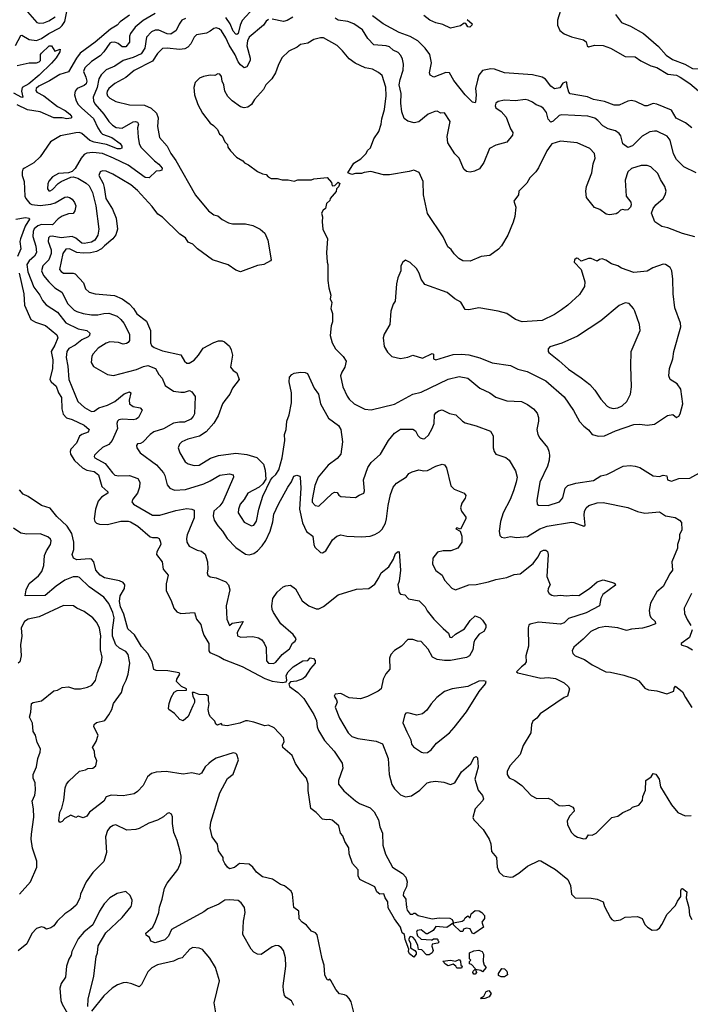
# Model space of a CAD drawing. Extents: x 1678431 to 1860718, y 384618 to 522882.
# Tile 35 of 256: x 1752066 to 1757558, y 402834 to 410889. Entities that reach past the tile are written whole.
import ezdxf

# ---------------------------------------------------------------- set-up
doc = ezdxf.new("R2010")
doc.units = 0

msp = doc.modelspace()

# ---------------------------------------------------------------- linework, layer by layer
at = {"layer": '0CON10XD'}
for points in [[(1752110.9, 410975), (1752206.4, 410866.4), (1752229.1, 410859.1), (1752265, 410863.6), (1752305, 410879.5), (1752356.4, 410913.6)], [(1753984.3, 410985), (1753888, 410882), (1753871.1, 410845), (1753855, 410776.2), (1753845, 410768), (1753835, 410770.8), (1753815.2, 410795.2), (1753789.5, 410855), (1753755, 410907.7)], [(1752033.3, 410676.7), (1752075, 410759.2), (1752085, 410761.9), (1752145, 410725.8), (1752205, 410720), (1752245, 410734.7), (1752304.9, 410775.1), (1752395, 410822.7), (1752415, 410840.7), (1752436.4, 410875), (1752452.3, 410955)], [(1752965.5, 410925), (1752888, 410872), (1752863.8, 410845), (1752809, 410811), (1752684.8, 410705), (1752562.7, 410615), (1752530.5, 410575), (1752465, 410461.5), (1752395, 410440.3), (1752310.9, 410389.1), (1752249.8, 410359.8), (1752222.1, 410345), (1752201.2, 410325), (1752198.5, 410308.5), (1752208.1, 410295), (1752265, 410265.4), (1752375, 410179.7), (1752438.2, 410145), (1752477.1, 410115), (1752492, 410095), (1752485, 410084.3), (1752452.7, 410077.3), (1752415, 410086.7), (1752345, 410084.8), (1752232.9, 410135), (1752130.6, 410150.6), (1752045, 410192.7)], [(1753175, 410939.6), (1753076.6, 410883.4), (1753011.8, 410828.2), (1752972.7, 410775), (1752966.2, 410755), (1752964.6, 410705), (1752935, 410667.1), (1752905, 410667.3), (1752871.9, 410695), (1752846.7, 410705), (1752816.7, 410703.3), (1752803.5, 410696.5), (1752754.7, 410625.3), (1752725, 410593.3), (1752654.1, 410545.9), (1752600, 410495), (1752588.2, 410465), (1752607.6, 410417.6), (1752616.5, 410385), (1752610.4, 410365), (1752595, 410350.9), (1752538.1, 410325), (1752519.4, 410305), (1752514.4, 410275), (1752527.5, 410225), (1752545.4, 410195), (1752573.9, 410165), (1752671.9, 410081.9), (1752705, 410003.5), (1752729.7, 409965), (1752745, 409952.4), (1752820.7, 409925), (1752890, 409875), (1752903.1, 409855), (1752901.7, 409838.3), (1752888.5, 409831.5), (1752866.6, 409833.4), (1752777.5, 409867.5), (1752675, 409887.8), (1752641.7, 409901.7), (1752575, 409957.7), (1752555, 409965.3), (1752525, 409964), (1752400.7, 409939.3), (1752319.3, 409890.7), (1752234.3, 409765.7), (1752183.1, 409716.9)], [(1753425, 410898.9), (1753395, 410884.6), (1753373.4, 410853.4), (1753349, 410801), (1753305, 410771.2), (1753275, 410772.8), (1753205, 410803.4), (1753175, 410802.7), (1753145, 410788.8), (1753103.8, 410745), (1753091.8, 410655), (1753061, 410609), (1752995, 410579.2), (1752913.8, 410556.2), (1752845, 410510), (1752775, 410478.2), (1752732.7, 410437.3), (1752714.1, 410405), (1752701.2, 410335), (1752668.6, 410255), (1752670, 410225), (1752681.8, 410201.8), (1752755.2, 410115.2), (1752796.5, 410055), (1752827.1, 410025), (1752857.6, 410007.6), (1752905, 410001.2), (1752995, 410052.5), (1753015, 410056.9), (1753031.4, 410051.4), (1753040, 410035), (1753032.3, 410005), (1753036.8, 409926.8), (1753044.7, 409875), (1753058.8, 409845), (1753170, 409735), (1753206.9, 409706.9), (1753232.7, 409675), (1753231.1, 409658.9), (1753215, 409651.6), (1753185, 409650.6), (1753126.1, 409593.9), (1753095, 409598.8), (1752955, 409697.5), (1752835, 409756.3), (1752745, 409793), (1752666.4, 409803.6), (1752615, 409797.9), (1752595, 409786.7), (1752569.5, 409755), (1752519.8, 409670.2), (1752495, 409647.5), (1752465, 409637.1), (1752385, 409631.8), (1752335, 409603.1), (1752305, 409567.5), (1752295.5, 409545), (1752293.5, 409505), (1752305, 409490), (1752315, 409488.5), (1752335, 409499.1), (1752380.6, 409549.4), (1752406.1, 409566.1), (1752485, 409601.5), (1752505, 409602.9), (1752541.3, 409591.3), (1752610.2, 409550.2), (1752635, 409528.9), (1752661.3, 409475), (1752690.3, 409365), (1752714.5, 409175.5), (1752706.4, 409125), (1752681.1, 409085), (1752655, 409070), (1752595, 409057.3), (1752575, 409060), (1752525, 409101.2), (1752495, 409114.7), (1752405, 409103.6), (1752332.3, 409117.8), (1752314, 409115), (1752301.1, 409105), (1752299.2, 409075), (1752323, 409005), (1752324.3, 408975), (1752304.8, 408925.2), (1752256.1, 408875), (1752246, 408835), (1752262.7, 408795), (1752303.8, 408743.8), (1752354, 408694), (1752410.8, 408660.8), (1752459.3, 408565), (1752513.7, 408513.7), (1752535, 408502), (1752586.2, 408485), (1752655, 408474), (1752705.7, 408474.3), (1752755, 408486.2), (1752795, 408486.8), (1752865, 408463.5), (1752895, 408436.5), (1752918.1, 408405), (1752965.7, 408315), (1752964.4, 408265), (1752955, 408247.5), (1752941.2, 408238.8), (1752915, 408235.4), (1752875, 408247.7), (1752805, 408254.6), (1752775, 408243.1), (1752709.3, 408200.7), (1752668.1, 408155), (1752658.1, 408135), (1752651.9, 408085), (1752671.8, 408051.8), (1752785, 407987.1), (1752835, 407978.2), (1753022.8, 408027.2), (1753079.6, 408050.4), (1753115, 408058.8), (1753178.6, 408035), (1753205.4, 407985.4), (1753232.9, 407955), (1753257.2, 407897.2), (1753325, 407851.2), (1753385, 407840.8), (1753415, 407842.7), (1753455.6, 407855.6), (1753475, 407844), (1753503.3, 407805), (1753497.9, 407665), (1753488.2, 407641.8), (1753468.2, 407621.8), (1753415, 407596), (1753375, 407597.5), (1753325, 407587.1), (1753245, 407542.3), (1753165, 407515.9), (1753133.8, 407495), (1753075, 407432.5), (1753055, 407421.2), (1753032.3, 407417.7), (1753023.3, 407405), (1753026.7, 407385), (1753054, 407345), (1753187.4, 407247.4), (1753243, 407183), (1753255, 407160), (1753274.5, 407084.5), (1753295.5, 407055.5), (1753335, 407040), (1753425, 407046.4), (1753575, 407091.1), (1753627.1, 407115), (1753705, 407162.9), (1753783.1, 407173.1), (1753813.8, 407165), (1753817.1, 407145), (1753730.4, 406945), (1753705, 406910.5), (1753655, 406869.2), (1753650.2, 406830.2), (1753660, 406795), (1753687.6, 406747.6), (1753726.9, 406705), (1753765, 406645.7), (1753835, 406571.9), (1753915, 406515.6), (1753945, 406511.4), (1753985, 406522.2), (1754015, 406544.4), (1754051.5, 406585), (1754081.3, 406628.7), (1754116.2, 406705), (1754139.6, 406780.4), (1754146.9, 406845), (1754185, 406924.4), (1754262.3, 407065), (1754292.7, 407107.3), (1754312.5, 407155), (1754335, 407163.8), (1754360, 407155), (1754362.5, 407145), (1754368.9, 407055), (1754358, 406885), (1754383.5, 406773.5), (1754415, 406701.4), (1754467.5, 406665), (1754475.5, 406595), (1754484.4, 406575), (1754530.3, 406530.3), (1754545, 406526.2), (1754572, 406545), (1754628, 406635), (1754662.5, 406665), (1754695, 406673.8), (1754744.1, 406664.1), (1754865, 406657.1), (1754935, 406664), (1754975, 406676), (1755011.7, 406698.3), (1755035, 406721.2), (1755060.5, 406769.5), (1755071.1, 406805), (1755084.5, 406915), (1755103.1, 407005), (1755123.3, 407065), (1755152.3, 407097.7), (1755235, 407150), (1755253.8, 407175), (1755279.1, 407190.9), (1755335, 407205.6), (1755375, 407198.1), (1755405, 407200), (1755474.4, 407235.6), (1755525, 407253.3), (1755545, 407246.7), (1755562.3, 407222.3), (1755595.8, 407075), (1755625, 407049.4), (1755705.4, 407015.4), (1755719.4, 406995), (1755714.4, 406975), (1755687.5, 406935), (1755676.7, 406895), (1755685, 406867.5), (1755719.5, 406819.5), (1755718.8, 406805), (1755675, 406720), (1755645, 406732.5), (1755637.5, 406725), (1755673.8, 406703.8), (1755688, 406665), (1755687.5, 406615), (1755654.6, 406565.4), (1755597.3, 406542.7), (1755535, 406544.5), (1755487.9, 406532.1), (1755450, 406485), (1755445.5, 406435.5), (1755474, 406384), (1755525, 406345.8), (1755544.6, 406304.6), (1755605, 406239.2), (1755635, 406225.7), (1755745, 406264.5), (1755805, 406269.5), (1755905, 406290.7), (1755965, 406309.6), (1756055, 406324.6), (1756115, 406351.1), (1756165, 406355.8), (1756270.8, 406439.2), (1756309.4, 406490.6), (1756335, 406537.1), (1756355, 406548.6), (1756375, 406550), (1756387.9, 406537.9), (1756392.5, 406515), (1756382, 406335), (1756411.2, 406265), (1756394, 406235), (1756391.2, 406215), (1756401.2, 406195), (1756425, 406181.4)], [(1754105, 410890.9), (1754084.2, 410875.8), (1754062.2, 410845), (1753945.4, 410745), (1753932, 410715), (1753927.1, 410675), (1753952.5, 410575), (1753952.5, 410555), (1753925, 410502.2), (1753905, 410495.5), (1753875, 410519.1), (1753856.5, 410545), (1753831.3, 410601.3)], [(1754301.8, 410908.2), (1754256.5, 410883.5), (1754225.3, 410874.7), (1754135, 410892.2)], [(1757606.6, 409636.6), (1757505, 409684.5), (1757445, 409745.7), (1757420.5, 409790.5), (1757393.2, 409903.2), (1757367.5, 409935), (1757285, 409975.6), (1757265, 409978.1), (1757225, 409970.6), (1757164.4, 409935), (1757085, 409858.1), (1757045, 409844.3), (1757005, 409873.3), (1756988.1, 409938.1), (1756975, 409958.1), (1756945, 409978.5), (1756885, 409996.7), (1756841.9, 410021.9), (1756801.1, 410065), (1756775, 410082.7), (1756719.8, 410100.2), (1756505, 410111.8), (1756485, 410104.5), (1756435, 410058.2), (1756415, 410051.9), (1756393.9, 410073.9), (1756379.4, 410129.4), (1756355, 410161.1), (1756335, 410178.9), (1756295, 410191.9), (1756266.2, 410215), (1756230.9, 410230.9), (1756205, 410235.7), (1756125, 410225.8), (1756035, 410230), (1755985, 410220), (1755966.2, 410205), (1755960.8, 410185), (1755965, 410167.5), (1756007.9, 410137.9), (1756051.1, 410091.1), (1756086.5, 409995), (1756103.3, 409965), (1756100.8, 409945), (1756055, 409885.6), (1755965, 409863.3), (1755914.3, 409835), (1755868.3, 409721.7), (1755830.3, 409669.7), (1755790.5, 409649.5), (1755755, 409642), (1755725, 409646), (1755704, 409665), (1755665.5, 409755), (1755630.4, 409790.4), (1755571.2, 409881.2), (1755565.5, 409934.5), (1755591.4, 410055), (1755545, 410126.2), (1755515, 410123.3), (1755485, 410141.2), (1755465, 410138.8), (1755410, 410115), (1755335, 410054.2), (1755296.4, 410046.4), (1755245, 410059.2), (1755215, 410080), (1755195.9, 410135.9), (1755188, 410205), (1755190.3, 410285), (1755174, 410355), (1755181.1, 410398.9), (1755207.5, 410475), (1755210.5, 410525), (1755201.5, 410565), (1755186.7, 410595), (1755165, 410620), (1755125, 410639.6), (1755095, 410665.6), (1755066.2, 410676.2), (1754965, 410683.8), (1754915.9, 410735.9), (1754872.2, 410805), (1754802.9, 410855), (1754754.1, 410874.1), (1754675, 410884.2), (1754650.2, 410900.2)], [(1757571.2, 410005), (1757518.8, 410045), (1757442.6, 410082.6), (1757405, 410147.5), (1757285, 410198.5), (1757253.3, 410203.3), (1757205, 410184.2), (1757185, 410183.3), (1757110.4, 410220.4), (1757075, 410228.2), (1757045, 410221.8), (1756975, 410190.5), (1756935, 410190.6), (1756855, 410219.6), (1756766.2, 410235), (1756715, 410257.3), (1756575, 410282), (1756562, 410295), (1756549.2, 410345), (1756548, 410375), (1756541.2, 410381.2), (1756515, 410370.8), (1756488.7, 410331.3), (1756445, 410323.1), (1756415.6, 410345), (1756373.3, 410403.3), (1756345, 410420), (1756265, 410439.1), (1756035, 410454.5), (1755955, 410484.2), (1755924.4, 410485.6), (1755855, 410472), (1755827.1, 410435), (1755814.5, 410395.5), (1755798.6, 410325), (1755803.5, 410275), (1755798.8, 410215), (1755795, 410207.5), (1755775, 410213.3), (1755714.4, 410275), (1755621.7, 410391.7), (1755585, 410453.8), (1755555, 410457.1), (1755458.3, 410418.3), (1755426.7, 410435), (1755422.9, 410455), (1755438.6, 410535), (1755424, 410605), (1755386.2, 410655), (1755325.4, 410715.4), (1755265, 410752.3), (1755175, 410783.4), (1755042, 410855), (1754955, 410921.5)], [(1755730, 410890), (1755772.5, 410855), (1755770, 410845), (1755751.7, 410828.3), (1755735, 410830), (1755718.3, 410858.3), (1755705, 410860), (1755675, 410838.8), (1755595, 410820), (1755530.9, 410850.9), (1755475, 410862.7), (1755425, 410885.6), (1755375, 410923.3)], [(1756495.8, 410965), (1756468.9, 410885), (1756469.4, 410845), (1756490.2, 410800.2), (1756525, 410772.5), (1756585, 410750), (1756684.5, 410724.5), (1756705, 410706.7), (1756714.2, 410674.2), (1756725, 410666.7), (1756775, 410679.4), (1756845, 410677.5), (1756905, 410656), (1757025, 410588.1), (1757106.7, 410585), (1757152.3, 410552.3), (1757235, 410512.5), (1757285, 410496.8), (1757373.9, 410443.9), (1757445, 410433.8), (1757475, 410420), (1757555, 410367.1), (1757625, 410307.8)], [(1756945, 410930), (1756994.7, 410864.7), (1757068, 410835), (1757175, 410775.5), (1757298.2, 410668.2), (1757359.8, 410599.8), (1757412.7, 410562.7), (1757514.3, 410525), (1757575, 410488.5), (1757655, 410486.9), (1757695, 410466.9), (1757717.6, 410462.4), (1757825, 410479.2), (1757845.5, 410494.5), (1757873.4, 410536.6), (1757928.1, 410701.9), (1757995, 410791.2), (1758033.4, 410866.6), (1758065, 410903.8)], [(1753831.3, 410601.3), (1753781, 410681), (1753755, 410740.9), (1753719, 410799), (1753700, 410815), (1753675, 410821.1), (1753655, 410816.2), (1753626, 410794), (1753595, 410780), (1753515, 410764.2), (1753495.7, 410745), (1753468.1, 410691.9), (1753443.1, 410665), (1753418.9, 410651.1), (1753375, 410646.1), (1753275, 410656.8), (1753235, 410653.1), (1753195, 410612.9), (1753155, 410550.5), (1753005, 410472.5), (1752935, 410415.4), (1752845, 410366.1), (1752795.5, 410325), (1752782.7, 410305), (1752778.8, 410285), (1752786.7, 410265), (1752805, 410247.8), (1752855, 410219.4), (1752965, 410191.9), (1753088.8, 410188.8), (1753143.1, 410165), (1753185.3, 410125.3), (1753199.1, 410085), (1753195.5, 410015), (1753210.8, 409925), (1753273, 409853), (1753303.5, 409795), (1753346, 409736), (1753505, 409452.2), (1753613.5, 409325), (1753655, 409292.2), (1753688, 409285), (1753723.3, 409253.3), (1753775, 409227.1), (1753808.8, 409218.8), (1753915, 409218.6), (1753974.5, 409204.5), (1754036.2, 409175), (1754072.9, 409142.9), (1754098.1, 409085), (1754125.8, 408925), (1754120, 408915), (1754065, 408885.8), (1754015, 408877.5), (1753875, 408826.2), (1753835, 408838.8), (1753774.3, 408884.3), (1753645, 408924.2), (1753523.6, 409013.6), (1753483.3, 409053.3), (1753445, 409067.8), (1753423, 409103), (1753377.1, 409135), (1753235, 409274.4), (1753197.4, 409297.4), (1753151.7, 409361.7), (1753031.4, 409491.4), (1752977.8, 409537.8), (1752828, 409625), (1752775, 409649.5), (1752745, 409653.1), (1752724.2, 409645), (1752715.7, 409615), (1752749.3, 409549.3), (1752758.4, 409515), (1752770.8, 409425), (1752825, 409340), (1752857.5, 409265), (1752867.7, 409175), (1752855, 409130), (1752828.8, 409095), (1752760.1, 409039.9), (1752736.5, 409013.5), (1752696.2, 408993.8), (1752645, 408981.2), (1752585, 408978.4), (1752535.6, 408985.6), (1752475, 409015.4), (1752445, 409011.4), (1752420.9, 408975), (1752392, 408845), (1752405, 408828), (1752425, 408815.8), (1752505, 408815.7), (1752520, 408810), (1752589.2, 408735), (1752605.8, 408685.8), (1752635, 408660.8), (1752685, 408647.5), (1752841.9, 408631.9), (1752906.5, 408606.5), (1752963.3, 408565), (1752998.5, 408525), (1753025, 408482.5), (1753103.6, 408423.6), (1753137.3, 408345), (1753137.1, 408245), (1753145, 408224), (1753167.3, 408207.3), (1753235, 408180.5), (1753385, 408146.2), (1753415, 408096), (1753435, 408080), (1753455, 408079.5), (1753495, 408102.2), (1753531.1, 408145), (1753567.6, 408202.4), (1753655, 408247.3), (1753695, 408261.5), (1753725, 408262.2), (1753743.8, 408253.8), (1753785, 408218), (1753799.3, 408189.3), (1753810, 408145), (1753793.8, 408045), (1753815, 408020), (1753845, 408000), (1753864, 407945), (1753808.1, 407875), (1753786.7, 407825), (1753745.4, 407774.6), (1753725.8, 407745), (1753692.4, 407647.6), (1753655, 407588.6), (1753592, 407518), (1753537.9, 407482.1), (1753443.7, 407456.3), (1753395, 407435.6), (1753374.3, 407415), (1753364.4, 407385), (1753376.9, 407345), (1753422.6, 407272.6), (1753445, 407254.4), (1753495, 407241.5), (1753535, 407245.5), (1753629.5, 407300.5), (1753695, 407322.3), (1753835, 407342.5), (1753925, 407332.5), (1754008, 407308), (1754061.7, 407251.7), (1754075.8, 407204.2), (1754081.2, 407128.8), (1754057.5, 407092.5), (1754026.4, 407063.6), (1753933.9, 407016.1), (1753905.8, 406965), (1753873.1, 406925), (1753858.1, 406885), (1753854.5, 406854.5), (1753905, 406777.5), (1753965, 406747.5), (1753985, 406754.2), (1754005, 406786.7), (1754025.7, 406885.7), (1754058.2, 406991.8), (1754118.8, 407121.2), (1754135.6, 407144.4), (1754165, 407167.5), (1754187.1, 407205), (1754215.3, 407304.7), (1754236.2, 407445), (1754235.4, 407494.6), (1754247.3, 407535), (1754253.8, 407605), (1754273.3, 407655), (1754292.7, 407755), (1754291.5, 407835), (1754273.1, 407926.9), (1754276.1, 407963.9), (1754295, 407986.7), (1754315, 407998), (1754365.8, 408005.8), (1754405, 408003.3), (1754423.9, 407993.9), (1754478, 407875), (1754512, 407825), (1754530, 407745), (1754595, 407630), (1754678.3, 407568.3), (1754695.3, 407535.3), (1754710.4, 407435), (1754695.4, 407335), (1754665, 407298.5), (1754593.3, 407245), (1754509.5, 407145), (1754483.1, 407076.9), (1754460.5, 406965), (1754462.6, 406942.6), (1754485, 406914.5), (1754515, 406910), (1754625, 407014), (1754645, 407024), (1754665, 407021.2), (1754678.8, 406998.8), (1754695, 406988.8), (1754772.5, 406982.5), (1754815, 406978.8), (1754845, 407000), (1754883.6, 407016.4), (1754888.8, 407035), (1754882.9, 407125), (1754917.1, 407225), (1754945, 407265.5), (1755021.8, 407335), (1755085.6, 407445), (1755136, 407505), (1755185, 407538.6), (1755285, 407538), (1755306.4, 407526.4), (1755327.1, 407487.1), (1755345, 407468.8), (1755371.2, 407461.2), (1755385, 407464), (1755415, 407490.8), (1755445, 407544.2), (1755460.4, 407585), (1755463.8, 407656.2), (1755475, 407674), (1755495, 407688.8), (1755526.1, 407696.1), (1755585, 407666), (1755637.3, 407657.3), (1755691.2, 407605), (1755715, 407590), (1755805, 407566), (1755922.3, 407522.3), (1755943.8, 407485), (1755943.9, 407386.1), (1755951.2, 407355), (1755965, 407333.3), (1756045.9, 407305.9), (1756073.3, 407285), (1756125, 407197.5), (1756139.2, 407145), (1756133.1, 407105), (1756110.5, 407035), (1756083.3, 406965), (1756025, 406853.3), (1756004.4, 406785), (1755991.9, 406705), (1755998.3, 406668.3), (1756012.5, 406655), (1756035, 406651.2), (1756085, 406660), (1756135, 406652.5), (1756225, 406662.2), (1756325, 406724.4), (1756385, 406746.5), (1756585, 406778.8), (1756605, 406776.7), (1756685, 406746.7), (1756696, 406755), (1756687.5, 406835), (1756692.2, 406865), (1756704.6, 406895.4), (1756726.7, 406915), (1756795, 406936.5), (1756845, 406939.4), (1757045, 406899.2), (1757125, 406864.2), (1757185, 406850.8), (1757305, 406862.9), (1757355, 406830), (1757435, 406816), (1757470, 406795), (1757486.2, 406775), (1757488.1, 406715), (1757470, 406675), (1757469.2, 406645), (1757452.5, 406595), (1757452, 406565), (1757406, 406455), (1757412, 406385), (1757390, 406355), (1757335, 406251.2), (1757282.7, 406207.3), (1757230.8, 406115), (1757220.8, 406055), (1757227.1, 406015), (1757237.5, 405995), (1757270, 405965), (1757273.9, 405946.1), (1757214.6, 405925.4), (1757165, 405911.8), (1757075, 405902.5), (1757035, 405892.3), (1756965, 405912.5), (1756865, 405923.4), (1756806.6, 405913.4), (1756742.5, 405885), (1756679.8, 405820.2), (1756603.8, 405755), (1756590, 405725), (1756596.2, 405705), (1756614.5, 405684.5), (1756690, 405655), (1756755, 405610.6), (1756865, 405554.2), (1756905, 405551.1), (1757014.3, 405525.7), (1757105, 405497.5), (1757135, 405479.2), (1757185, 405421.2), (1757215, 405406.2), (1757285, 405398.8), (1757365.8, 405374.2), (1757422.5, 405395), (1757425, 405420), (1757436.7, 405436.7), (1757495, 405390), (1757519.4, 405345), (1757570.9, 405260.9)], [(1757595, 409113.3), (1757495, 409140), (1757375, 409186.2), (1757325, 409198), (1757267.5, 409235), (1757240, 409305), (1757253.3, 409345), (1757276.7, 409375), (1757335, 409426.2), (1757352.5, 409455), (1757360, 409485), (1757349.2, 409525), (1757312.6, 409582.6), (1757291.1, 409631.1), (1757235, 409685.7), (1757205, 409696.9), (1757155, 409696.7), (1757075, 409671.4), (1757045.7, 409645), (1757024.4, 409575), (1757033.8, 409445), (1757070, 409395), (1757072.5, 409375), (1757067.5, 409355), (1757045, 409333.8), (1757025, 409330), (1757005, 409336.7), (1756985, 409330), (1756965, 409307.5), (1756949.5, 409300.5), (1756895, 409291.2), (1756868.8, 409298.8), (1756816.2, 409335), (1756772.3, 409352.3), (1756708, 409435), (1756701.4, 409485), (1756706.7, 409525), (1756751.1, 409635), (1756761.3, 409708.7), (1756777.5, 409755), (1756772.5, 409795), (1756735, 409836.2), (1756631.7, 409881.7), (1756496.1, 409893.9), (1756425, 409873.3), (1756415, 409863.3), (1756382.2, 409815), (1756315, 409676.2), (1756294, 409645), (1756243.3, 409595), (1756218.3, 409551.7), (1756153.9, 409486.1), (1756150, 409455), (1756113.3, 409405), (1756128, 409355), (1756120.3, 409279.7), (1756108.3, 409231.7), (1756063.1, 409126.9), (1756010.9, 409039.1), (1755987.4, 409012.6), (1755915, 408960), (1755845, 408952.5), (1755756.4, 408913.6), (1755695, 408916.7), (1755662.5, 408935), (1755625, 408972.5), (1755599.3, 409009.3), (1755571.7, 409031.7), (1755533.2, 409113.2), (1755405, 409303.8), (1755372.5, 409455), (1755371.4, 409565), (1755337.7, 409637.7), (1755295, 409658.8), (1755255, 409646.7), (1755095, 409620), (1755045, 409620), (1754941.7, 409648.3), (1754888.3, 409638.3), (1754865, 409630), (1754815, 409630), (1754785, 409623.3), (1754752.5, 409635), (1754802.5, 409715), (1754859.5, 409750.5), (1754903.3, 409795), (1754915, 409820), (1754938.8, 409841.2), (1754967.5, 409915), (1755006.9, 409975), (1755026.9, 410035), (1755031.3, 410078.7), (1755053.3, 410155), (1755067.1, 410265), (1755064.3, 410335.7), (1755035, 410431.2), (1755005, 410457.5), (1754955, 410482.9), (1754895, 410495.8), (1754813.4, 410533.4), (1754765, 410570), (1754710.8, 410635), (1754666.4, 410676.4), (1754555, 410740.8), (1754528.3, 410741.7), (1754474.5, 410725.5), (1754425, 410698), (1754365, 410685.6), (1754338, 410665), (1754269.1, 410630.9), (1754212.1, 410577.9), (1754182, 410515), (1754162, 410455), (1754130.8, 410405), (1754082, 410355), (1754061.7, 410318.3), (1753990, 410235), (1753965.9, 410194.1), (1753935, 410172.5), (1753905, 410166.7), (1753875, 410176.7), (1753805.9, 410225.9), (1753770.9, 410260.9), (1753746.7, 410305), (1753737.5, 410355), (1753723.8, 410385), (1753718.8, 410425), (1753705, 410443.3), (1753690, 410445), (1753665, 410432.5), (1753626.1, 410436.1), (1753572.5, 410425), (1753539.7, 410410.3), (1753503.8, 410375), (1753493.3, 410335), (1753496.7, 410275), (1753523.8, 410195), (1753563.3, 410125), (1753625, 410042.5), (1753653, 410023), (1753685, 409990), (1753703.6, 409953.6), (1753725, 409940), (1753745, 409890), (1753767, 409867), (1753770, 409845), (1753792.5, 409815), (1753842.5, 409765), (1753893, 409733), (1753907, 409717), (1753940.7, 409700.7), (1754015, 409646.7), (1754055, 409626.7), (1754085, 409622.5), (1754102.3, 409602.3), (1754125, 409588.8), (1754175, 409590), (1754215, 409577.5), (1754265, 409577.5), (1754315, 409567.5), (1754345, 409577.5), (1754455, 409580), (1754475, 409587.5), (1754585, 409597.5), (1754618.3, 409558.3), (1754625, 409530), (1754648.3, 409531.7), (1754675, 409560), (1754687.5, 409547.5), (1754678.3, 409521.7), (1754660, 409505), (1754657, 409483), (1754610, 409425), (1754605, 409410), (1754580, 409385), (1754570, 409345), (1754550.7, 409329.3), (1754537.5, 409305), (1754546.7, 409275), (1754542.5, 409235), (1754547.5, 409175), (1754587.5, 409095), (1754580, 408985), (1754583.3, 408905), (1754590, 408885), (1754590, 408755), (1754596.7, 408695), (1754613.3, 408635), (1754610, 408605), (1754623.3, 408575), (1754613.3, 408525), (1754627.5, 408485), (1754627, 408417), (1754617.5, 408385), (1754610, 408305), (1754626.2, 408245), (1754652, 408195), (1754714.5, 408134.5), (1754738.8, 408095), (1754729.2, 408045), (1754704, 408005), (1754694.3, 407975.7), (1754713.8, 407885), (1754747.7, 407807.7), (1754765, 407783.3), (1754805, 407746.7), (1754893, 407703), (1754943.9, 407696.1), (1755135, 407743.8), (1755285.5, 407824.5), (1755355, 407841.1), (1755575, 407949.1), (1755665, 407970), (1755735, 407955.6), (1755835, 407875.7), (1755915.4, 407835.4), (1755965, 407800.8), (1756055, 407770), (1756175, 407764), (1756225, 407742), (1756275, 407706), (1756305, 407670), (1756314, 407635), (1756314.3, 407605), (1756301.2, 407535), (1756308, 407495), (1756324.4, 407464.4), (1756389.3, 407389.3), (1756400.3, 407360.3), (1756404.3, 407325), (1756401.9, 407285), (1756388.1, 407235), (1756325.4, 407104.6), (1756300, 406955), (1756304, 406925), (1756315, 406916), (1756395, 406914.6), (1756487.5, 406945), (1756513.3, 406976.7), (1756533.1, 407055), (1756555, 407076.9), (1756621.7, 407098.3), (1756765, 407119.5), (1756825, 407156.2), (1756875, 407168.9), (1757007.5, 407235), (1757065, 407242.9), (1757105, 407237.1), (1757145, 407225.6), (1757255, 407158.6), (1757305, 407151.4), (1757335, 407163.8), (1757366, 407156), (1757371.2, 407125), (1757405, 407113.1), (1757465, 407136.7), (1757555, 407137.5), (1757657.5, 407195)], [(1752044.7, 410515.3), (1752145, 410535.5), (1752205, 410535.6), (1752225, 410543.3), (1752237.5, 410555), (1752238, 410605), (1752244, 410615), (1752306.7, 410675), (1752325.5, 410675.5), (1752355, 410632.5), (1752396.7, 410646.7), (1752396, 410625), (1752365, 410575.8), (1752327.7, 410532.3), (1752226.1, 410433.9), (1752142.5, 410365), (1752086.4, 410333.7), (1752080.2, 410305), (1752091.2, 410255), (1752085, 410252.7), (1752018.2, 410288.2)], [(1752183.1, 409716.9), (1752105.3, 409674.7), (1752093.1, 409665), (1752085.4, 409644.6), (1752086.2, 409615), (1752102.3, 409565), (1752109.5, 409445), (1752117.5, 409425), (1752148.9, 409385), (1752166.4, 409376.4), (1752235, 409368.1), (1752321.5, 409378.5), (1752358.1, 409391.9), (1752435, 409437.1), (1752455, 409438.6), (1752475, 409434.2), (1752495, 409420), (1752515, 409393.3), (1752525.7, 409365), (1752517.5, 409325), (1752505, 409302), (1752465, 409301.5), (1752415, 409281.8), (1752381.2, 409258.8), (1752335, 409211.8), (1752245, 409213.1), (1752215, 409201.3), (1752185, 409176.7), (1752175.7, 409155), (1752174.8, 409115), (1752197.6, 409035), (1752203.1, 408985), (1752188.5, 408955), (1752144.6, 408915), (1752125, 408887.1), (1752132.8, 408825), (1752181.4, 408701.4), (1752230.9, 408635), (1752252, 408592), (1752284.4, 408555), (1752376.2, 408495), (1752445, 408408.2), (1752545, 408361.2), (1752615, 408346.9), (1752639.6, 408325), (1752636.9, 408305), (1752626.1, 408293.9), (1752575, 408268.6), (1752522, 408225), (1752469.8, 408200.2), (1752451.2, 408175), (1752447.1, 408125), (1752460.5, 408055), (1752469.5, 407945), (1752542, 407765), (1752596, 407715), (1752655.6, 407684.4), (1752675, 407685.6), (1752715, 407713.1), (1752785, 407734.6), (1752845, 407764.6), (1752922.1, 407827.9), (1752965, 407844.2), (1752977.1, 407835), (1752961.8, 407775), (1752965.6, 407745), (1752995, 407724.5), (1753052.4, 407712.4), (1753068.5, 407695), (1753040, 407635), (1753019.8, 407620.2), (1752994.5, 407615.5), (1752905, 407622.1), (1752879.2, 407615), (1752866.7, 407605), (1752861.2, 407585), (1752866, 407545), (1752823.5, 407446.5), (1752795, 407414.4), (1752745, 407388.6), (1752705, 407354.2), (1752678, 407325), (1752676, 407315), (1752681.2, 407305), (1752767.1, 407257.1), (1752825, 407180.6), (1752845, 407163.5), (1752877.2, 407157.2), (1752965, 407159.5), (1753035, 407134.3), (1753049.5, 407105), (1753047.3, 407065), (1753032.1, 407015), (1752993.7, 406966.3), (1752985.8, 406945), (1752998.8, 406925), (1753155, 406836.5), (1753215, 406836.2), (1753346.2, 406873.8), (1753435, 406890), (1753475, 406885.6), (1753495.4, 406875.4), (1753495.4, 406815), (1753438.5, 406675), (1753431.1, 406645), (1753434.2, 406615), (1753455, 406582), (1753520.3, 406550.3), (1753555, 406540.5), (1753585, 406517.1), (1753603.5, 406455), (1753606.9, 406395), (1753602, 406365), (1753606.7, 406345), (1753625, 406331.2), (1753675, 406323.8), (1753755, 406290), (1753777.1, 406265), (1753788.1, 406225), (1753757.1, 406095), (1753761.4, 405985), (1753783.3, 405933.3), (1753807.6, 405952.4), (1753895.6, 405965.6), (1753846, 405875), (1753848.9, 405848.9), (1753877.5, 405837.5), (1753975, 405843), (1754021.2, 405831.2), (1754048.2, 405815), (1754069.3, 405789.3), (1754084, 405754), (1754087.5, 405645), (1754105, 405623.6), (1754145, 405621.1), (1754165, 405633.2), (1754215, 405695.4), (1754275, 405741.1), (1754300.8, 405789.2), (1754321.2, 405805), (1754331.2, 405825), (1754305, 405858), (1754205, 405946), (1754145, 406038), (1754134.4, 406065), (1754131.4, 406095), (1754140, 406155), (1754175.5, 406205), (1754225, 406248.9), (1754245, 406258.6), (1754285, 406263.8), (1754323.6, 406233.6), (1754378.8, 406135), (1754435, 406094), (1754495, 406070), (1754515, 406070), (1754555, 406088), (1754675, 406182.5), (1754825, 406228.8), (1754925, 406236.7), (1754975, 406270), (1755008, 406322), (1755025.4, 406364.6), (1755088.1, 406411.9), (1755128.5, 406475), (1755145, 406522), (1755165, 406538), (1755175, 406536.7), (1755184.4, 406385), (1755173.2, 406296.8), (1755163.3, 406265), (1755175, 406202.5), (1755185, 406190), (1755220, 406185), (1755250, 406150), (1755338.8, 406135), (1755385.5, 406085.5), (1755402.8, 406052.8), (1755458.6, 405985), (1755535, 405908.1), (1755578.8, 405868.8), (1755588.3, 405838.3), (1755605, 405834), (1755635, 405862), (1755708, 405905), (1755756, 405975), (1755795, 406012.5), (1755836.1, 405996.1), (1755855, 405977.5), (1755883.8, 405935), (1755884, 405915), (1755866, 405885), (1755829.3, 405860.7), (1755792.5, 405815), (1755784.2, 405795), (1755777.5, 405735), (1755748.6, 405685), (1755725, 405671.1), (1755595, 405646.7), (1755545, 405645.6), (1755484.4, 405654.4), (1755446, 405675), (1755410.6, 405740.6), (1755355, 405803.3), (1755325, 405806), (1755285, 405819.4), (1755245, 405819.2), (1755194, 405765), (1755135, 405727.5), (1755106, 405695), (1755094, 405665), (1755096.7, 405575), (1755065, 405536.7), (1755044, 405495), (1755025.6, 405414.4), (1755003.1, 405396.9), (1754915, 405352), (1754857, 405333), (1754765, 405340), (1754695, 405377.5), (1754650, 405370), (1754641.9, 405355), (1754661.9, 405325), (1754666.2, 405305), (1754649.2, 405265), (1754684.7, 405174.7), (1754755.5, 405055.5), (1754785, 405024.4), (1754835, 405007.1), (1754985, 404987.5), (1755036, 404965), (1755084.4, 404845), (1755093.1, 404715), (1755112.4, 404632.4), (1755135, 404596), (1755185, 404547.5), (1755225, 404531.4), (1755275, 404539.2), (1755343.8, 404585), (1755403.8, 404645), (1755432.5, 404655), (1755471.7, 404658.3), (1755540.7, 404650.7), (1755595, 404632.5), (1755630, 404645), (1755683.3, 404735), (1755759.5, 404800.5), (1755787, 404853), (1755805, 404862.5), (1755815, 404850), (1755822, 404775), (1755794, 404675), (1755822, 404585), (1755855, 404542.5), (1755863.3, 404515), (1755858.8, 404501.2), (1755797.3, 404432.7), (1755777, 404363), (1755785, 404343.3), (1755861.2, 404265), (1755911.2, 404185), (1755923, 404147), (1755930, 404085), (1755971.2, 404035), (1755976, 403955), (1755992, 403915), (1756025.6, 403885.6), (1756084.4, 403874.4), (1756105, 403877.1), (1756155, 403907.1), (1756225, 403962.9), (1756319.3, 404009.3), (1756335, 404007.5), (1756455, 403935.6), (1756555.7, 403855.7), (1756578, 403805), (1756583.8, 403735), (1756615, 403703.8), (1756745, 403702), (1756795, 403693.3), (1756843, 403673), (1756854.2, 403635), (1756905, 403541.2), (1756915, 403528), (1756935, 403518), (1756985, 403524), (1757025, 403547.1), (1757125, 403552), (1757163.8, 403535), (1757185, 403486.7), (1757206.7, 403465), (1757245, 403440), (1757285, 403442.5), (1757305, 403457.5), (1757325, 403487.5), (1757367.7, 403572.3), (1757437, 403643), (1757451.7, 403678.3), (1757480, 403715), (1757480, 403765), (1757485, 403777.5), (1757495, 403782.5), (1757528, 403755), (1757524.1, 403704.1), (1757544.5, 403625), (1757552.1, 403562.1), (1757568.9, 403528.9)], [(1752035, 409256.7), (1752115, 409269.6), (1752143.3, 409265), (1752146.6, 409256.6), (1752110.8, 409199.2), (1752072.4, 409095), (1752068.2, 409075), (1752075.3, 409015), (1752047.5, 408952.5)], [(1756805, 407481.4), (1756855, 407484.4), (1756945, 407526.7), (1757095, 407577.1), (1757145, 407580), (1757205, 407572), (1757265, 407579.4), (1757369.7, 407650.3), (1757415, 407658), (1757445, 407633.8), (1757463.3, 407645), (1757473.8, 407665), (1757497.3, 407745), (1757481.4, 407865), (1757450.9, 407910.9), (1757394, 407945), (1757380.6, 407975), (1757386.9, 408035), (1757415.4, 408114.6), (1757423.5, 408175), (1757480, 408375), (1757477.5, 408405), (1757430.9, 408530.9), (1757417.3, 408647.3), (1757415.8, 408765), (1757407.5, 408835), (1757392.2, 408862.2), (1757355, 408886.2), (1757335, 408888.8), (1757250.3, 408859.7), (1757205, 408830.8), (1757095, 408821.1), (1756995, 408856.9), (1756965, 408874.3), (1756912.6, 408892.6), (1756865, 408922), (1756835, 408931.2), (1756813, 408927), (1756795, 408913.8), (1756745, 408936), (1756725, 408936.2), (1756665, 408912.5), (1756640, 408935), (1756625, 408937.5), (1756610, 408925), (1756607.5, 408905), (1756663.3, 408845), (1756694.2, 408745), (1756690.8, 408705), (1756650.3, 408639.7), (1756555, 408552.5), (1756504, 408515), (1756445, 408477.5), (1756345, 408428.6), (1756181.7, 408418.3), (1756125, 408435.8), (1756054.3, 408484.3), (1755985, 408505.6), (1755825, 408532.7), (1755745, 408516.5), (1755715, 408519.2), (1755678.2, 408578.2), (1755630, 408605), (1755565.9, 408655.9), (1755385, 408721.4), (1755352.9, 408765), (1755337.1, 408815), (1755315, 408853.8), (1755265, 408903.3), (1755225, 408922.5), (1755203.6, 408906.4), (1755187.5, 408875), (1755186.7, 408835), (1755162.7, 408777.3), (1755152.3, 408727.7), (1755141.2, 408585), (1755125, 408562.5), (1755106.2, 408505), (1755096, 408395), (1755051.2, 408315), (1755043.8, 408285), (1755051.2, 408215), (1755079.5, 408169.5), (1755115, 408134), (1755185, 408118), (1755245, 408128.8), (1755285, 408143.8), (1755365, 408119.4), (1755445, 408158), (1755453.6, 408153.6), (1755456, 408115), (1755475, 408106.9), (1755615, 408148.5), (1755685, 408152.3), (1755745, 408147.7), (1755835, 408122.2), (1755935, 408080.6), (1756085, 408059.2), (1756145, 408030.8), (1756220.7, 408010.7), (1756374.6, 407934.6), (1756523.8, 407803.8), (1756600.5, 407690.5), (1756651.7, 407601.7), (1756685, 407564), (1756725, 407533.3), (1756755, 407496.2), (1756805, 407481.4)], [(1752061.6, 408815), (1752100.4, 408645), (1752104.5, 408554.5), (1752156.5, 408435), (1752195, 408414), (1752278.4, 408388.4), (1752371.2, 408311.2), (1752377.5, 408285), (1752352.9, 408225), (1752325.3, 408175), (1752336.7, 408105), (1752335.8, 408034.2), (1752313.6, 407945), (1752325.3, 407925), (1752365, 407890.4), (1752384.8, 407835), (1752407.7, 407797.7), (1752412, 407705), (1752422.2, 407662.2), (1752450.7, 407630.7), (1752495, 407616.9), (1752595, 407570.4), (1752636.2, 407535), (1752628, 407515), (1752575, 407496.7), (1752555, 407480.8), (1752531.1, 407425), (1752485.8, 407374.2), (1752480, 407355), (1752483.1, 407335), (1752515, 407283.8), (1752581.4, 407221.4), (1752615, 407203.5), (1752675, 407192.1), (1752712.7, 407165), (1752740.2, 407070.2), (1752787.8, 407025), (1752789.4, 407015), (1752735, 406981.8), (1752709.1, 406950.9), (1752687.4, 406885), (1752677.5, 406805), (1752682.7, 406785), (1752695, 406770.3), (1752720.9, 406760.9), (1752785, 406760.4), (1752895, 406787.6), (1752955, 406786.6), (1752975, 406780.7), (1753033.5, 406745), (1753135, 406659.5), (1753155, 406652.2), (1753193, 406653), (1753208, 406645), (1753220, 406615), (1753220.8, 406595), (1753189.2, 406535), (1753185.8, 406515), (1753234.4, 406455), (1753240.8, 406395), (1753281.4, 406345), (1753265.7, 406275), (1753267, 406217), (1753307.3, 406137.2), (1753328.7, 406075), (1753353.8, 406043.8), (1753385, 406032.1), (1753499.1, 406039.1), (1753515, 405984), (1753550, 405940), (1753559.6, 405895), (1753574.5, 405855), (1753614.5, 405785), (1753614.3, 405725), (1753622.1, 405712.1), (1753699.8, 405679.8), (1753741.2, 405655), (1753887.3, 405597.3), (1754075, 405499.4), (1754135, 405477.8), (1754215, 405466.2), (1754247.4, 405472.6), (1754254.4, 405485), (1754249.2, 405525), (1754266, 405555), (1754305, 405595.8), (1754385, 405643.3), (1754425, 405646.7), (1754445, 405667.5), (1754472.5, 405662.5), (1754487, 405647), (1754486.7, 405625), (1754447.7, 405582.3), (1754405, 405512), (1754385, 405495.8), (1754333.4, 405476.6), (1754285, 405472.5), (1754270, 405455), (1754274.6, 405434.6), (1754345, 405385.7), (1754391.9, 405335), (1754474.5, 405205), (1754497.3, 405155), (1754502.9, 405105), (1754513.1, 405075), (1754563.4, 404993.4), (1754640.6, 404905), (1754707.6, 404807.6), (1754712.5, 404765), (1754675.7, 404665), (1754677.5, 404635), (1754720.8, 404580.8), (1754815, 404499.2), (1754847.6, 404477.6), (1754935, 404440.6), (1754968.9, 404408.9), (1755004.3, 404344.3), (1755015.7, 404285), (1755037.1, 404235), (1755040, 404135), (1755062.2, 404062.2), (1755120, 403955), (1755202, 403905), (1755228.1, 403875), (1755238.9, 403835), (1755234, 403795), (1755209.2, 403745), (1755206, 403725), (1755227.1, 403695), (1755230, 403645), (1755237.5, 403635), (1755232.5, 403625), (1755240, 403605), (1755265, 403572.5), (1755285, 403570), (1755295, 403580), (1755305, 403580), (1755330, 403560), (1755445, 403532), (1755501.2, 403541.2), (1755588.3, 403538.3), (1755608.8, 403528.8), (1755620, 403500), (1755690, 403515), (1755706.4, 403523.6), (1755715, 403540), (1755735, 403557.5), (1755755, 403540), (1755762.5, 403575), (1755795, 403602), (1755827.7, 403597.7), (1755850, 403585), (1755871.7, 403561.7), (1755873.3, 403535), (1755850, 403505), (1755863.3, 403465), (1755785, 403411.2), (1755772.5, 403415), (1755755, 403450), (1755725, 403457.5), (1755701.7, 403448.3), (1755695, 403430), (1755675, 403430), (1755620, 403485), (1755620, 403500), (1755565, 403462.5), (1755475, 403470), (1755453, 403437), (1755405, 403410), (1755395, 403410), (1755355, 403442.5), (1755321.7, 403438.3), (1755316.7, 403425), (1755323, 403393), (1755355, 403367.5), (1755435, 403360), (1755445, 403360), (1755455, 403370), (1755485, 403370), (1755490, 403365), (1755490, 403355), (1755500, 403345), (1755490, 403335), (1755443, 403327), (1755440.7, 403310.7), (1755453.3, 403275), (1755443.3, 403255)], [(1756925, 407708.2), (1756965, 407713.6), (1756998.8, 407731.2), (1757038.6, 407765), (1757068.6, 407825), (1757076.7, 407885), (1757069.5, 408055), (1757074.6, 408175.4), (1757146.2, 408345), (1757140.8, 408395), (1757103.8, 408505), (1757093.3, 408525), (1757055.8, 408565.8), (1757023, 408573), (1756975, 408551.2), (1756826.2, 408425), (1756635, 408298.6), (1756505, 408243.1), (1756407.7, 408212.3), (1756393.8, 408195), (1756392.5, 408175), (1756398, 408165), (1756480.8, 408100.8), (1756560.4, 408030.4), (1756665, 407960), (1756734, 407905), (1756775, 407858), (1756824, 407784), (1756878.2, 407728.2), (1756896, 407716), (1756925, 407708.2)], [(1755443.3, 403255), (1755420.5, 403239.5), (1755398.8, 403238.8), (1755358.3, 403278.3), (1755331.7, 403281.7), (1755326.7, 403315), (1755305, 403360), (1755285, 403382.5), (1755265, 403387.5), (1755250, 403365), (1755266.7, 403335), (1755267.5, 403295), (1755303, 403273), (1755311.7, 403261.7), (1755312.5, 403245), (1755295, 403220), (1755257, 403247), (1755250, 403265), (1755252.5, 403285), (1755222, 403365), (1755217.5, 403405), (1755198.8, 403418.8), (1755185.9, 403465.9), (1755135, 403532.5), (1755085, 403623.3), (1755081.7, 403671.7), (1755058.8, 403705), (1755048.3, 403738.3), (1755015, 403736.2), (1754992, 403755), (1754973.3, 403795), (1754851.2, 403855), (1754838.6, 403885), (1754838.8, 403935), (1754791.4, 403985), (1754764.4, 404065), (1754760.8, 404115), (1754728.1, 404165), (1754711.1, 404211.1), (1754692.5, 404235), (1754680, 404295), (1754625, 404340.8), (1754605, 404346), (1754577.5, 404342.5), (1754545, 404347.5), (1754495, 404402.9), (1754450, 404435), (1754428.3, 404581.7), (1754427.3, 404637.3), (1754416.2, 404685), (1754367.7, 404737.7), (1754326, 404805), (1754298.5, 404868.5), (1754222.5, 404935), (1754217.5, 404955), (1754231.2, 404985), (1754226.2, 405015), (1754150, 405095), (1754105, 405117.5), (1754075, 405113.3), (1753985, 405143.3), (1753933, 405153), (1753915, 405153.3), (1753870, 405135), (1753765, 405112.5), (1753728.3, 405118.3), (1753715, 405130), (1753685, 405117.5), (1753672.5, 405125), (1753665, 405150), (1753627.5, 405185), (1753616.7, 405205), (1753610, 405245), (1753618, 405295), (1753611.7, 405318.3), (1753613, 405353), (1753595, 405365.8), (1753535, 405367.1), (1753495, 405384.7), (1753480, 405385), (1753482.9, 405355), (1753499, 405325), (1753497.3, 405302.7), (1753483.4, 405276.6), (1753445, 405189.4), (1753405, 405154.3), (1753377.5, 405165), (1753333, 405213), (1753287.5, 405245), (1753284, 405255), (1753290.5, 405295), (1753306.2, 405345), (1753332.2, 405387.8), (1753355, 405400.3), (1753432.5, 405405), (1753432, 405415), (1753390.8, 405435), (1753350, 405475), (1753354.3, 405495), (1753378.8, 405535), (1753372.5, 405545), (1753278.3, 405561.7), (1753185, 405563.8), (1753165, 405572.5), (1753152.5, 405635), (1753115, 405703.8), (1753065, 405760), (1753006.2, 405856.2), (1752950.8, 405905), (1752918.2, 406025), (1752891.7, 406085), (1752885, 406130), (1752889.8, 406175), (1752924.7, 406235), (1752927.2, 406265), (1752912.7, 406285), (1752885, 406298.1), (1752762.1, 406322.1), (1752725, 406345.8), (1752689.4, 406385), (1752672.9, 406455), (1752655, 406475.6), (1752635, 406479.1), (1752535, 406470.4), (1752507.5, 406485), (1752495.8, 406515), (1752509.5, 406555), (1752509.5, 406615), (1752494.3, 406685), (1752456.4, 406745), (1752371.4, 406825), (1752315, 406892), (1752245, 406914.3), (1752135, 406989.2), (1752095, 407006), (1752065, 407042.5)], [(1754807.5, 402745), (1754781.2, 402855), (1754765, 402882.5), (1754745, 402902.5), (1754725, 402912.5), (1754685, 402920), (1754653.9, 402953.9), (1754615, 403030), (1754605, 403040), (1754595, 403032.5), (1754583.3, 403035), (1754565.7, 403075.7), (1754560.6, 403155), (1754542, 403205), (1754501.7, 403401.7), (1754488.3, 403418.3), (1754455, 403433.3), (1754415, 403480), (1754380, 403505), (1754355, 403532.5), (1754353.3, 403595), (1754310, 403625), (1754300, 403735), (1754289.5, 403759.5), (1754235, 403803.3), (1754202.5, 403815), (1754137.3, 403857.3), (1754055, 403876.7), (1754005.8, 403915.8), (1753975, 403956.7), (1753945, 403980), (1753865, 403986.7), (1753825, 403953.3), (1753785, 403942), (1753766.7, 403955), (1753746.4, 403986.4), (1753733.6, 404013.6), (1753733.3, 404035), (1753695, 404090), (1753686.2, 404145), (1753642, 404205), (1753626.2, 404275), (1753632, 404325), (1753704.2, 404565), (1753769.3, 404680.7), (1753815, 404716.2), (1753859.2, 404835), (1753845, 404876.7), (1753835, 404886), (1753815, 404890), (1753675, 404846.4), (1753635.7, 404824.3), (1753615, 404803.3), (1753585, 404777.5), (1753554.5, 404725.5), (1753535.5, 404714.5), (1753475, 404727.1), (1753405.9, 404715.9), (1753265, 404738), (1753185, 404734.3), (1753146.8, 404723.2), (1753114, 404695), (1753076.8, 404623.2), (1753031.2, 404575), (1753005, 404556), (1752915, 404538.1), (1752816.1, 404543.9), (1752775, 404531.2), (1752755, 404496), (1752638.8, 404405), (1752615, 404374), (1752585, 404360), (1752545, 404372.5), (1752525, 404362.5), (1752485, 404381.2), (1752436.4, 404353.6), (1752415, 404330), (1752395, 404320), (1752386.2, 404335), (1752394.3, 404405), (1752410.3, 404439.7), (1752426.9, 404505), (1752438.6, 404605), (1752450, 404635), (1752468.3, 404658.3), (1752555, 404740), (1752605, 404751.2), (1752625, 404762.5), (1752665, 404766.2), (1752691.2, 404785), (1752698, 404825), (1752682.5, 404865), (1752678, 404905), (1752663.8, 404935), (1752691.4, 404985), (1752708, 405035), (1752674.2, 405105), (1752675, 405122.5), (1752695, 405140), (1752762.5, 405155), (1752797.6, 405202.4), (1752822, 405245), (1752835.7, 405295), (1752900, 405385), (1752913.3, 405436.7), (1752938.5, 405485), (1752953.5, 405535), (1752967.9, 405625), (1752955.5, 405695), (1752935, 405720.4), (1752885, 405747.1), (1752855, 405773.8), (1752827.3, 405845), (1752825.2, 405895.3), (1752840.4, 405995), (1752828.4, 406038.4), (1752795, 406111.9), (1752755, 406165.7), (1752635, 406248.2), (1752555, 406325.8), (1752542.1, 406332.1), (1752505, 406330), (1752435, 406304.6), (1752364.3, 406255.7), (1752275, 406179.4), (1752110, 406175), (1752118.8, 406225), (1752144, 406276), (1752220.5, 406339.5), (1752247.8, 406375), (1752264.7, 406425), (1752269.2, 406505), (1752285, 406544.3), (1752317.8, 406595), (1752324.3, 406625), (1752319.1, 406639.1), (1752297, 406657), (1752235, 406682.1), (1752125, 406680.4), (1752075, 406687.1), (1752015, 406729.1)], [(1756425, 406181.4), (1756445, 406175.8), (1756495, 406180.8), (1756545, 406174.5), (1756595, 406181.4), (1756645, 406179.4), (1756733.6, 406236.4), (1756795, 406291.4), (1756845, 406306.2), (1756931.7, 406281.7), (1756942.5, 406275), (1756945.9, 406264.1), (1756842.7, 406187.3), (1756826, 406155), (1756813.8, 406095), (1756705, 406036.2), (1756560.9, 405989.1), (1756526, 405955), (1756495, 405943.6), (1756315, 405960), (1756245.6, 405944.4), (1756235.7, 405934.3), (1756230, 405915), (1756232.2, 405765), (1756211.2, 405685), (1756213.8, 405635), (1756201.2, 405615), (1756175.7, 405594.3), (1756133.3, 405555), (1756146.1, 405546.1), (1756335, 405502.5), (1756395, 405507.8), (1756455, 405498.6), (1756523.8, 405465), (1756556.7, 405435), (1756567.5, 405415), (1756552.5, 405355), (1756525, 405343.8), (1756328.6, 405211.4), (1756300, 405175), (1756268.5, 405151.5), (1756257.6, 405122.4), (1756252.9, 405055), (1756189.3, 404950.7), (1756165, 404878), (1756083.2, 404786.8), (1756058.3, 404741.7), (1756058.1, 404715), (1756075, 404687.1), (1756120.8, 404665), (1756178.6, 404625), (1756255, 404541.9), (1756301.4, 404518.6), (1756395, 404519.5), (1756425, 404506.9), (1756451.5, 404481.5), (1756485, 404461.1), (1756512.1, 404457.9), (1756564, 404464), (1756595.8, 404445.8), (1756603.9, 404433.9), (1756605.8, 404415), (1756572, 404375), (1756548.8, 404335), (1756551.2, 404305), (1756583, 404243), (1756607.7, 404217.7), (1756635, 404201.2), (1756685, 404188.8), (1756705, 404190), (1756725, 404220), (1756755, 404218), (1756785.6, 404234.4), (1756915, 404362.5), (1756965, 404374), (1757005, 404403.8), (1757068.8, 404431.2), (1757085, 404446.7), (1757136.4, 404463.6), (1757165, 404500), (1757170, 404535), (1757190.6, 404585), (1757194.4, 404665.6), (1757236.7, 404695), (1757255, 404723.3), (1757275.9, 404715.9), (1757303.8, 404675), (1757312.6, 404612.6), (1757402.5, 404465), (1757455, 404404), (1757515, 404375.6), (1757565, 404378.6)], [(1757566.9, 406195), (1757506.9, 406075), (1757510.3, 406030.3), (1757530.7, 405980.7), (1757562.6, 405932.6)], [(1752063.9, 403736.1), (1752153.8, 403836.2), (1752205.8, 403955), (1752207.3, 404005), (1752172.4, 404112.4), (1752161.3, 404185), (1752162, 404225), (1752183.5, 404365), (1752178.3, 404431.7), (1752169.2, 404495), (1752190.5, 404545), (1752195.7, 404585), (1752193.8, 404645), (1752178, 404685), (1752178, 404715), (1752205, 404777.5), (1752214.3, 404845), (1752234.2, 404895.8), (1752237.5, 404925), (1752210.8, 404975), (1752195.8, 405035.8), (1752176.7, 405065), (1752172, 405135), (1752147, 405183), (1752158.8, 405225), (1752163.8, 405295), (1752175.9, 405304.1), (1752245, 405317.1), (1752345, 405398.6), (1752375.5, 405404.5), (1752415, 405424.4), (1752465, 405430), (1752515, 405414.5), (1752565, 405414.4), (1752622.4, 405427.6), (1752656.6, 405443.4), (1752686.2, 405483.8), (1752703, 405547), (1752736.6, 405633.4), (1752741.4, 405675), (1752726.9, 405735), (1752728.5, 405811.5), (1752730, 405845), (1752719.2, 405915), (1752695, 405961.2), (1752664.4, 405994.4), (1752595, 406048.6), (1752535, 406075.8), (1752507.5, 406095), (1752425.8, 406095.8), (1752225, 406002.5), (1752136.2, 405985), (1752105.6, 405965), (1752079.1, 405915), (1752083.8, 405845), (1752073.5, 405775), (1752079.2, 405685), (1752067.5, 405635), (1752055, 405624.4)], [(1757572.7, 405897.3), (1757550, 405835), (1757483.3, 405785), (1757483.3, 405775), (1757535, 405757.5), (1757575, 405732.5)], [(1755375, 404890.8), (1755405, 404893.1), (1755435, 404916), (1755480.5, 404969.5), (1755586.7, 405055), (1755625, 405097.8), (1755725, 405225.8), (1755827.7, 405392.3), (1755882, 405455), (1755886.7, 405475), (1755865, 405480), (1755825, 405477.1), (1755735.6, 405434.4), (1755606.4, 405413.6), (1755545, 405392.3), (1755481.1, 405345), (1755435, 405291.2), (1755401.1, 405238.9), (1755365, 405209.4), (1755318.3, 405198.3), (1755245, 405218), (1755227.5, 405215), (1755218.8, 405205), (1755204.2, 405135.8), (1755236.2, 405063.8), (1755268.7, 404998.7), (1755275, 404963.3), (1755291.3, 404941.3), (1755357, 404897), (1755375, 404890.8)], [(1754312, 402825), (1754291.7, 402861.7), (1754249.5, 402889.5), (1754235.9, 402905.9), (1754225.8, 402945.8), (1754222.9, 402985), (1754246.7, 403145), (1754243.2, 403213.2), (1754225.8, 403275), (1754207.3, 403297.3), (1754185, 403311.2), (1754165, 403314), (1754135, 403303.8), (1754045, 403241.2), (1754015, 403243.3), (1753985, 403261.2), (1753962, 403285), (1753892.9, 403405), (1753900, 403515), (1753914, 403585), (1753907, 403627), (1753878.6, 403665), (1753855, 403682.2), (1753785, 403688.1), (1753747.5, 403685), (1753695.9, 403654.1), (1753605.8, 403615), (1753575, 403590.8), (1753308.8, 403445), (1753285, 403392), (1753255, 403362), (1753175, 403336.7), (1753140.7, 403350.7), (1753129.3, 403379.3), (1753100.8, 403400.8), (1753100, 403415), (1753155.6, 403464.4), (1753179.8, 403510.2), (1753206.7, 403585), (1753210.3, 403629.7), (1753232.9, 403695), (1753250.8, 403785), (1753274.2, 403825), (1753362.6, 403937.4), (1753387.1, 403995), (1753387.5, 404045), (1753377.8, 404095), (1753355.8, 404174.2), (1753328.2, 404238.2), (1753318.3, 404311.7), (1753317.9, 404367.9), (1753308.3, 404388.3), (1753289.7, 404399.7), (1753275, 404395.7), (1753245, 404367.1), (1753195, 404339.4), (1753125, 404315.5), (1753045, 404272.1), (1753016.7, 404263.3), (1752945, 404258.2), (1752855, 404301.1), (1752832.8, 404297.2), (1752805, 404279.2), (1752784.3, 404255), (1752770, 404205), (1752776.2, 404075), (1752755, 404002.5), (1752665, 403912), (1752609.5, 403835), (1752565.5, 403735), (1752557.9, 403702.1), (1752528.1, 403645), (1752485, 403605.6), (1752435, 403574.3), (1752374.2, 403515), (1752346, 403475), (1752320.5, 403459.5), (1752285, 403447.5), (1752265, 403463.3), (1752245, 403466.7), (1752205, 403453.3), (1752166.8, 403413.2), (1752125, 403328), (1752055, 403271.4)], [(1752624, 402815), (1752626.9, 402875), (1752672.2, 403065), (1752693.1, 403225), (1752704.4, 403255), (1752707.9, 403312.1), (1752770.9, 403419.1), (1752906.2, 403545), (1752980, 403635), (1752986, 403655), (1752986.2, 403685), (1752970, 403725), (1752935, 403757.5), (1752865, 403740), (1752805, 403703.8), (1752759.2, 403655), (1752720, 403595), (1752665.6, 403484.4), (1752592, 403425), (1752545, 403368.8), (1752494.3, 403265), (1752489.2, 403235), (1752467.9, 403202.1), (1752450, 403145), (1752441.2, 403055), (1752406.7, 403005), (1752393.8, 402965), (1752402.9, 402865), (1752414.2, 402835), (1752457.9, 402757.9)], [(1753672, 402765), (1753659.2, 402845), (1753703.3, 403025), (1753668.8, 403135), (1753622.3, 403212.3), (1753562.3, 403282.3), (1753537, 403293), (1753485, 403298), (1753458.8, 403285), (1753397, 403213), (1753365, 403205.5), (1753325, 403185.5), (1753195, 403155.6), (1753147.9, 403132.1), (1753115, 403098.8), (1753082.5, 403035), (1753064.2, 402995), (1753045, 402975.8), (1752985, 403000.8), (1752937.7, 403012.3), (1752915, 403010.8), (1752867.6, 402992.4), (1752823.8, 402966.2), (1752755.8, 402904.2), (1752655, 402778.8)], [(1755795, 403080), (1755785, 403080), (1755777.5, 403095), (1755780, 403105), (1755800, 403125), (1755765, 403160), (1755750, 403165), (1755750, 403185), (1755760, 403195), (1755750, 403205), (1755750, 403255), (1755785, 403272.5), (1755825.9, 403275.9), (1755852.5, 403265), (1755863.3, 403245), (1755862.5, 403185), (1755870, 403155), (1755887.5, 403135), (1755855, 403100), (1755841.7, 403111.7), (1755800, 403120), (1755807.5, 403095), (1755795, 403080)], [(1755685, 403130), (1755645, 403130), (1755636.7, 403146.7), (1755615, 403162.5), (1755575, 403150), (1755553.6, 403163.6), (1755532.5, 403187.5), (1755595, 403196.2), (1755635, 403187.5), (1755665, 403200), (1755677, 403187), (1755680, 403155), (1755690, 403145), (1755685, 403130)], [(1756008.3, 403058.3), (1755988.3, 403068.3), (1755987.5, 403085), (1756015, 403127.5), (1756035, 403123.3), (1756056.2, 403105), (1756060, 403075), (1756035, 403060), (1756008.3, 403058.3)], [(1755845, 402880), (1755840, 402885), (1755868.3, 402901.7), (1755885, 402940), (1755907, 402947), (1755927, 402923), (1755910, 402895), (1755875, 402882.5), (1755845, 402880)]]:
    msp.add_lwpolyline(points, dxfattribs=at)

doc.saveas('drawing.dxf')
